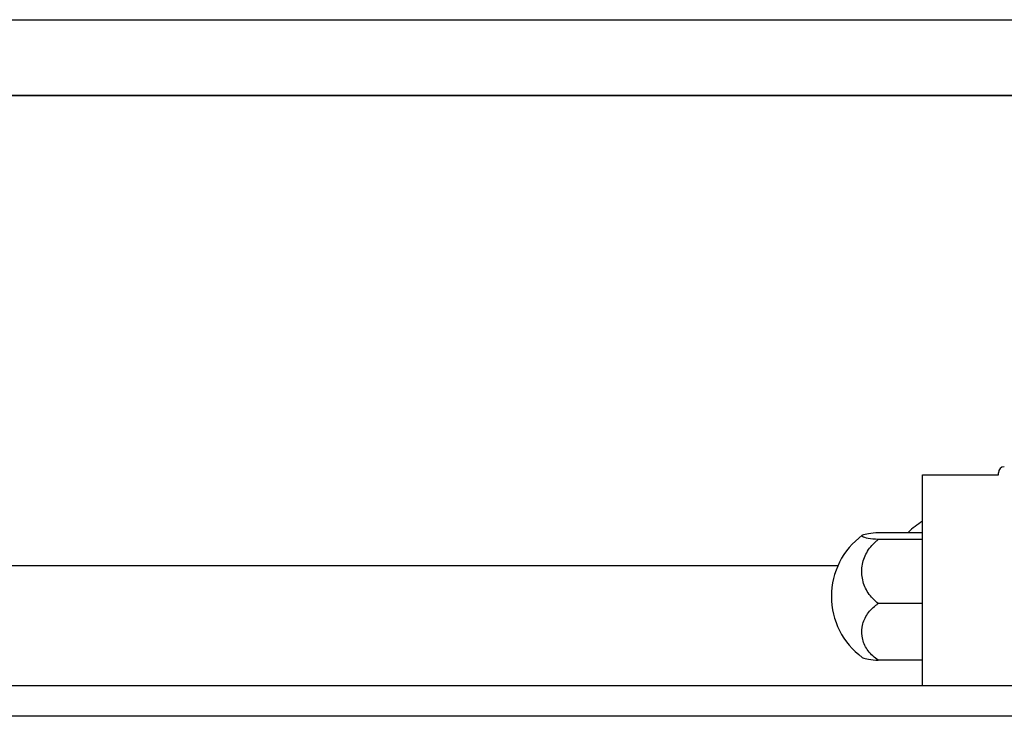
# Model space of a CAD drawing. Header units: millimetres. Extents: x -257 to 3135, y -1556 to 860.
# Tile 12 of 256: x 3 to 36, y -1524 to -1502. Entities that reach past the tile are written whole.
import ezdxf
from ezdxf.lldxf.tags import DXFTag

# ---------------------------------------------------------------- set-up
doc = ezdxf.new("R2010")
doc.units = ezdxf.units.MM
doc.layers.get('0').update_dxf_attribs({"linetype": 'CONTINUOUS'})
tags = doc.linetypes.add('DASHED', pattern=[25.72, 12.86, -12.86]).pattern_tags.tags
tags[6:7] = [DXFTag(74, 4), DXFTag(75, 0), DXFTag(340, '0'), DXFTag(46, 0.0), DXFTag(50, 0.0), DXFTag(44, 0.0), DXFTag(45, 0.0)]
tags[4:5] = [DXFTag(74, 4), DXFTag(75, 0), DXFTag(340, '0'), DXFTag(46, 0.0), DXFTag(50, 0.0), DXFTag(44, 0.0), DXFTag(45, 0.0)]

msp = doc.modelspace()

# ---------------------------------------------------------------- linework, layer by layer
at = {"linetype": 'Continuous'}
for p, q in [((-45.417, -1501.517), (44.634, -1501.517)), ((44.634, -1504.017), (-45.417, -1504.017)), ((-45.417, -1504.02), (44.634, -1504.02)), ((33.134, -1516.517), (35.634, -1516.517)), ((33.134, -1518.717), (33.134, -1516.517)), ((35.634, -1516.517), (35.634, -1516.447)), ((31.677, -1518.409), (33.134, -1518.409)), ((33.134, -1518.646), (31.677, -1518.646)), ((33.134, -1522.017), (33.134, -1518.717)), ((30.343, -1519.517), (-19.917, -1519.517)), ((33.134, -1520.754), (31.677, -1520.754)), ((33.134, -1523.47), (33.134, -1522.017)), ((33.134, -1522.625), (31.677, -1522.625)), ((72.695, -1523.47), (-31.417, -1523.47)), ((72.439, -1524.47), (-31.417, -1524.47))]:
    msp.add_line(p, q, dxfattribs=at)
at = {"linetype": 'DASHED'}
for p, q in [((33.134, -1516.517), (33.134, -1516.517)), ((35.634, -1516.517), (35.634, -1516.517))]:
    msp.add_line(p, q, dxfattribs=at)
at = {"linetype": 'Continuous'}
for centre, radius, start, end in [((35.834, -1516.447), 0.2, 91.5, 180), ((34.624, -1520.475), 2.85, 121.5132, 133.5232), ((32.634, -1520.517), 2.5, 126.4021, 180), ((32.634, -1520.517), 2.5, 180, 233.5675)]:
    msp.add_arc(centre, radius, start, end, dxfattribs=at)
for points, knots in [([(31.677, -1518.646), (31.548, -1518.635), (31.435, -1518.622), (31.262, -1518.592), (31.199, -1518.576), (31.131, -1518.542), (31.125, -1518.524), (31.17, -1518.49), (31.221, -1518.473), (31.374, -1518.442), (31.477, -1518.428), (31.624, -1518.413), (31.65, -1518.411), (31.677, -1518.409)], [0, 0, 0, 0, 0.192078, 0.192078, 0.384156, 0.384156, 0.576234, 0.576234, 0.768312, 0.768312, 0.960389, 0.960389, 1, 1, 1, 1]), ([(31.677, -1520.754), (31.548, -1520.657), (31.435, -1520.537), (31.262, -1520.274), (31.199, -1520.128), (31.131, -1519.827), (31.125, -1519.67), (31.17, -1519.366), (31.221, -1519.216), (31.374, -1518.942), (31.477, -1518.816), (31.624, -1518.688), (31.65, -1518.667), (31.677, -1518.646)], [0, 0, 0, 0, 0.192078, 0.192078, 0.384156, 0.384156, 0.576234, 0.576234, 0.768312, 0.768312, 0.960389, 0.960389, 1, 1, 1, 1]), ([(31.677, -1522.625), (31.548, -1522.538), (31.435, -1522.432), (31.262, -1522.199), (31.199, -1522.069), (31.131, -1521.802), (31.125, -1521.663), (31.17, -1521.393), (31.221, -1521.26), (31.374, -1521.017), (31.477, -1520.905), (31.624, -1520.792), (31.65, -1520.773), (31.677, -1520.754)], [0, 0, 0, 0, 0.192078, 0.192078, 0.384156, 0.384156, 0.576234, 0.576234, 0.768312, 0.768312, 0.960389, 0.960389, 1, 1, 1, 1]), ([(31.149, -1522.528), (31.172, -1522.545), (31.223, -1522.561), (31.374, -1522.592), (31.477, -1522.606), (31.624, -1522.62), (31.65, -1522.623), (31.677, -1522.625)], [0, 0, 0, 0, 0.448024, 0.448024, 0.905631, 0.905631, 1, 1, 1, 1])]:
    msp.add_open_spline(points, degree=3, knots=knots, dxfattribs=at)

doc.saveas('drawing.dxf')
